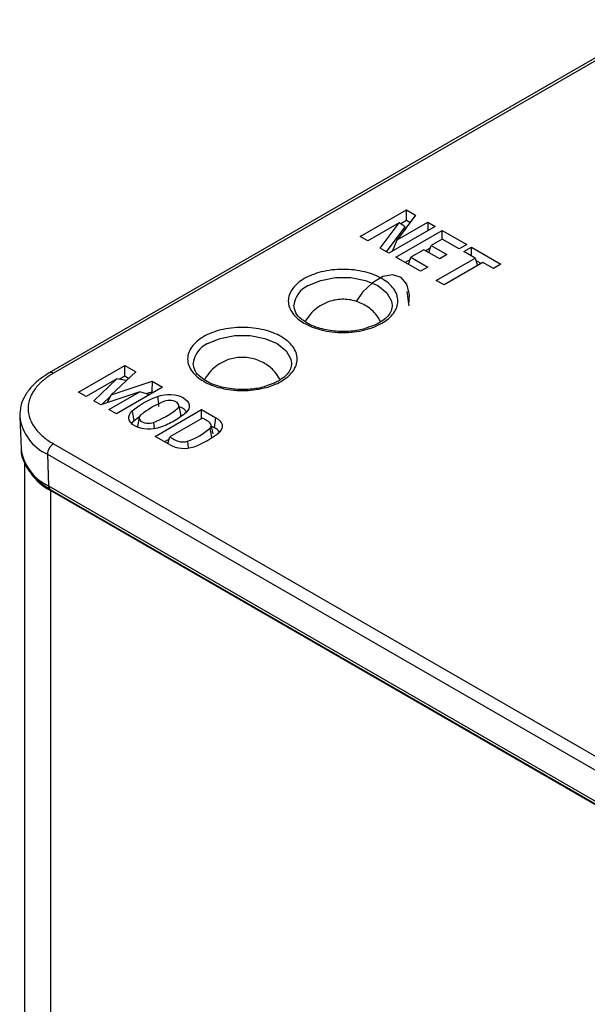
# Model space of a CAD drawing. Header units: inches. Extents: x 1.5 to 14.9, y 0.7 to 9.5.
# Tile 12 of 13: x 13.135 to 13.534, y 6.35 to 7.042. Entities that reach past the tile are written whole.
import ezdxf

# ---------------------------------------------------------------- set-up
doc = ezdxf.new("R2010")
doc.units = ezdxf.units.IN
doc.header["$MEASUREMENT"] = 0

msp = doc.modelspace()

# ---------------------------------------------------------------- linework, layer by layer
at = {"color": 7, "linetype": 'Continuous', "lineweight": 25}
for p, q in [((13.58615, 7.04218), (13.15604, 6.79388)), ((13.5891, 7.04189), (13.15899, 6.79359)), ((13.3746, 6.88964), (13.40714, 6.90843)), ((13.41345, 6.90478), (13.40049, 6.88737)), ((13.40714, 6.90843), (13.41345, 6.90478)), ((13.40714, 6.90086), (13.40714, 6.90843)), ((13.40195, 6.89941), (13.37982, 6.88663)), ((13.38865, 6.88153), (13.40195, 6.89941)), ((13.39305, 6.87899), (13.40608, 6.8965)), ((13.42728, 6.8968), (13.39474, 6.87802)), ((13.40049, 6.88737), (13.42206, 6.89981)), ((13.40608, 6.8965), (13.40195, 6.89941)), ((13.40714, 6.90086), (13.40315, 6.89856)), ((13.40951, 6.89949), (13.40714, 6.90086)), ((13.42206, 6.89981), (13.42728, 6.8968)), ((13.42206, 6.89981), (13.42206, 6.89379)), ((13.37982, 6.88663), (13.3746, 6.88964)), ((13.39963, 6.8752), (13.43217, 6.89398)), ((13.43217, 6.89398), (13.44936, 6.88405)), ((13.43217, 6.8879), (13.43217, 6.89398)), ((13.39721, 6.87944), (13.40049, 6.88737)), ((13.42284, 6.87841), (13.42437, 6.8834)), ((13.43217, 6.8879), (13.42437, 6.8834)), ((13.42437, 6.8834), (13.43546, 6.87699)), ((13.4441, 6.88102), (13.43217, 6.8879)), ((13.44936, 6.88405), (13.4441, 6.88102)), ((13.39474, 6.87802), (13.38865, 6.88153)), ((13.41928, 6.88046), (13.41007, 6.87514)), ((13.43037, 6.87406), (13.41928, 6.88046)), ((13.42381, 6.8816), (13.42056, 6.87972)), ((13.43546, 6.87699), (13.43037, 6.87406)), ((13.44742, 6.87909), (13.45269, 6.88213)), ((13.45522, 6.8746), (13.44742, 6.87909)), ((13.45269, 6.88213), (13.4734, 6.87017)), ((13.45269, 6.87606), (13.45269, 6.88213)), ((13.41682, 6.86527), (13.39963, 6.8752)), ((13.40952, 6.87334), (13.40618, 6.87141)), ((13.40852, 6.87007), (13.41007, 6.87514)), ((13.41007, 6.87514), (13.422, 6.86826)), ((13.42794, 6.85885), (13.45522, 6.8746)), ((13.46079, 6.87138), (13.43351, 6.85563)), ((13.45522, 6.8746), (13.45689, 6.86913)), ((13.4595, 6.87064), (13.45577, 6.87279)), ((13.46814, 6.86714), (13.46079, 6.87138)), ((13.4734, 6.87017), (13.46814, 6.86714)), ((13.422, 6.86826), (13.41682, 6.86527)), ((13.43351, 6.85563), (13.42794, 6.85885)), ((13.40888, 6.841), (13.40753, 6.85114)), ((13.39704, 6.84147), (13.39704, 6.84077)), ((13.32633, 6.80065), (13.32633, 6.79995)), ((13.17668, 6.7803), (13.20916, 6.79905)), ((13.21681, 6.79463), (13.19956, 6.77833)), ((13.20916, 6.79905), (13.21681, 6.79463)), ((13.20916, 6.79148), (13.20916, 6.79905)), ((13.20343, 6.78957), (13.18203, 6.77721)), ((13.18736, 6.77413), (13.20343, 6.78957)), ((13.19956, 6.77833), (13.22831, 6.78799)), ((13.21018, 6.78837), (13.20343, 6.78957)), ((13.20916, 6.79148), (13.20527, 6.78924)), ((13.21184, 6.78994), (13.20916, 6.79148)), ((13.22831, 6.78799), (13.22809, 6.78056)), ((13.22831, 6.78799), (13.23572, 6.78372)), ((13.18203, 6.77721), (13.17668, 6.7803)), ((13.21963, 6.78055), (13.19232, 6.77127)), ((13.19794, 6.76803), (13.21963, 6.78055)), ((13.23572, 6.78372), (13.20324, 6.76497)), ((13.22666, 6.77849), (13.21963, 6.78055)), ((13.22413, 6.77923), (13.22809, 6.78056)), ((13.22917, 6.77994), (13.22809, 6.78056)), ((13.19232, 6.77127), (13.18736, 6.77413)), ((13.19291, 6.77147), (13.19916, 6.77748)), ((13.19702, 6.77287), (13.19956, 6.77833)), ((13.20324, 6.76497), (13.19794, 6.76803)), ((13.21438, 6.76704), (13.21554, 6.76016)), ((13.23049, 6.74914), (13.26314, 6.76799)), ((13.24843, 6.76501), (13.24706, 6.77132)), ((13.26314, 6.76799), (13.27308, 6.76225)), ((13.26314, 6.76173), (13.26314, 6.76799)), ((13.1353, 6.76283), (13.13626, 6.74034)), ((13.21405, 6.7582), (13.21554, 6.76016)), ((13.21554, 6.76016), (13.21907, 6.76282)), ((13.21934, 6.76258), (13.21795, 6.75618)), ((13.2293, 6.75901), (13.22981, 6.7544)), ((13.26362, 6.762), (13.24085, 6.74886)), ((13.27213, 6.75524), (13.27308, 6.76225)), ((13.27124, 6.75084), (13.26986, 6.75718)), ((13.27002, 6.75645), (13.27213, 6.75524)), ((13.15899, 6.74394), (13.74361, 6.40645)), ((13.24043, 6.7434), (13.23049, 6.74914)), ((13.24037, 6.74728), (13.23704, 6.74535)), ((13.23937, 6.74401), (13.24085, 6.74886)), ((13.25321, 6.74569), (13.25368, 6.74108)), ((13.13863, 6.73047), (13.13863, 5.22009)), ((13.15482, 6.73654), (13.73944, 6.39905)), ((13.15482, 6.73654), (13.1555, 6.71443)), ((13.1555, 6.71443), (13.74012, 6.37694)), ((13.15672, 6.7119), (13.74134, 6.3744)), ((13.74242, 6.37311), (13.15693, 6.71111)), ((13.15693, 6.71111), (13.15693, 5.19458))]:
    msp.add_line(p, q, dxfattribs=at)
at = {"color": 7, "linetype": 'Continuous', "lineweight": 25, "flags": 128}
for points in [[(13.40876, 6.84192), (13.40906, 6.84893), (13.40726, 6.8561), (13.40325, 6.86087), (13.39746, 6.86273), (13.39053, 6.86148), (13.3832, 6.85724), (13.37626, 6.85049), (13.37162, 6.84394)], [(13.33806, 6.85521), (13.34681, 6.85888), (13.35709, 6.86081), (13.3679, 6.86081), (13.37818, 6.85888), (13.38693, 6.85521), (13.39328, 6.85016), (13.39662, 6.84422), (13.39704, 6.84147)], [(13.26735, 6.81439), (13.2761, 6.81806), (13.28638, 6.81999), (13.29719, 6.81999), (13.30747, 6.81806), (13.31622, 6.81439), (13.32257, 6.80934), (13.32591, 6.8034), (13.32633, 6.80065)], [(13.27308, 6.76225), (13.2747, 6.76124), (13.27599, 6.76009), (13.27692, 6.75882), (13.27746, 6.75749), (13.2776, 6.75612), (13.27734, 6.75475), (13.27668, 6.75344), (13.27564, 6.7522)]]:
    msp.add_lwpolyline(points, dxfattribs=at)
at = {"color": 7, "linetype": 'Continuous', "lineweight": 25}
for centre, radius, start, end in [((13.34476, 6.83968), 0.01691, 113.34949, 173.9164), ((13.27405, 6.79886), 0.01691, 113.34949, 173.9164), ((13.15726, 6.79118), 0.00297, 54.34398, 113.48603), ((13.16889, 6.76737), 0.03388, 187.49523, 245.4666), ((13.23561, 6.79453), 0.05191, 289.81444, 310.18017), ((13.23944, 6.79433), 0.05554, 289.32937, 310.66525), ((13.26851, 6.74768), 0.00838, 32.32874, 64.43119), ((13.16384, 6.73633), 0.00902, 122.49967, 178.65517), ((13.1694, 6.74485), 0.03344, 187.75967, 245.44299), ((13.25079, 6.76226), 0.02152, 241.23471, 289.08625), ((13.17587, 6.7467), 0.04032, 215.77151, 241.98496), ((13.15837, 6.71425), 0.00288, 176.42553, 234.96706)]:
    msp.add_arc(centre, radius, start, end, dxfattribs=at)
for points, knots in [([(13.38971, 6.82869), (13.388, 6.8277), (13.38427, 6.82591), (13.3777, 6.82384), (13.37036, 6.82248), (13.3625, 6.82203), (13.35463, 6.82248), (13.3473, 6.82384), (13.34073, 6.82591), (13.33512, 6.8286), (13.33046, 6.83183), (13.32687, 6.83563), (13.32453, 6.83986), (13.32374, 6.8444), (13.32452, 6.84894), (13.32687, 6.85317), (13.33046, 6.85697), (13.33512, 6.8602), (13.34072, 6.86289), (13.34729, 6.86497), (13.35463, 6.86632), (13.36249, 6.86677), (13.37036, 6.86632), (13.37769, 6.86497), (13.38426, 6.8629), (13.38987, 6.86021), (13.39453, 6.85697), (13.39812, 6.85318), (13.40046, 6.84894), (13.40125, 6.8444), (13.40046, 6.83986), (13.39812, 6.83563), (13.39453, 6.83184), (13.39142, 6.82968), (13.38971, 6.82869)], [0, 0, 0, 0, 0.02999, 0.060002, 0.092479, 0.125, 0.157477, 0.189998, 0.219977, 0.25, 0.279979, 0.310002, 0.342479, 0.375, 0.407477, 0.439998, 0.469977, 0.5, 0.529979, 0.560002, 0.592479, 0.625, 0.657477, 0.689998, 0.719977, 0.75, 0.779979, 0.810002, 0.842479, 0.875, 0.907477, 0.939998, 0.969988, 1, 1, 1, 1]), ([(13.33427, 6.83085), (13.33398, 6.83104), (13.33157, 6.83252), (13.32879, 6.83617), (13.32824, 6.83965), (13.32795, 6.84148)], [0, 0, 0, 0, 0.061883, 0.506662, 1, 1, 1, 1]), ([(13.38899, 6.82973), (13.38782, 6.83171), (13.38507, 6.83636), (13.37815, 6.84175), (13.36915, 6.84538), (13.3595, 6.8459), (13.35124, 6.84376), (13.34498, 6.84027), (13.33991, 6.83601), (13.33743, 6.83231), (13.33609, 6.83031)], [0, 0, 0, 0, 0.106893, 0.250844, 0.399877, 0.554842, 0.693809, 0.792901, 0.887812, 1, 1, 1, 1]), ([(13.39704, 6.84148), (13.39692, 6.84014), (13.39669, 6.83757), (13.3942, 6.83389), (13.39164, 6.83131), (13.38962, 6.83012), (13.3892, 6.82987)], [0, 0, 0, 0, 0.336523, 0.644991, 0.925961, 1, 1, 1, 1]), ([(13.38047, 6.82593), (13.37931, 6.82546), (13.37526, 6.82384), (13.3668, 6.8228), (13.35574, 6.82289), (13.34615, 6.82486), (13.33875, 6.82771), (13.33575, 6.82982), (13.33427, 6.83085)], [0, 0, 0, 0, 0.081769, 0.284047, 0.477806, 0.708738, 0.85716, 1, 1, 1, 1]), ([(13.3892, 6.82987), (13.38826, 6.82923), (13.3859, 6.82764), (13.38251, 6.82657), (13.38047, 6.82593)], [0, 0, 0, 0, 0.398391, 1, 1, 1, 1]), ([(13.319, 6.78787), (13.31729, 6.78688), (13.31355, 6.78509), (13.30699, 6.78302), (13.29965, 6.78166), (13.29179, 6.78121), (13.28392, 6.78166), (13.27659, 6.78302), (13.27001, 6.78509), (13.26441, 6.78778), (13.25975, 6.79101), (13.25616, 6.79481), (13.25381, 6.79904), (13.25303, 6.80358), (13.25381, 6.80812), (13.25616, 6.81235), (13.25975, 6.81615), (13.26441, 6.81938), (13.27001, 6.82207), (13.27658, 6.82415), (13.28392, 6.8255), (13.29178, 6.82595), (13.29965, 6.8255), (13.30698, 6.82415), (13.31355, 6.82208), (13.31916, 6.81939), (13.32382, 6.81615), (13.32741, 6.81236), (13.32975, 6.80812), (13.33053, 6.80358), (13.32975, 6.79904), (13.32741, 6.79481), (13.32382, 6.79101), (13.32071, 6.78886), (13.319, 6.78787)], [0, 0, 0, 0, 0.02999, 0.060002, 0.092479, 0.125, 0.157477, 0.189998, 0.219977, 0.25, 0.279979, 0.310002, 0.342479, 0.375, 0.407477, 0.439998, 0.469977, 0.5, 0.529979, 0.560002, 0.592479, 0.625, 0.657477, 0.689998, 0.719977, 0.75, 0.779979, 0.810002, 0.842479, 0.875, 0.907477, 0.939998, 0.969988, 1, 1, 1, 1]), ([(13.26356, 6.79003), (13.26327, 6.79022), (13.26086, 6.7917), (13.25808, 6.79535), (13.25753, 6.79883), (13.25724, 6.80066)], [0, 0, 0, 0, 0.061883, 0.506662, 1, 1, 1, 1]), ([(13.31797, 6.78937), (13.31689, 6.79119), (13.31423, 6.79567), (13.30743, 6.80093), (13.29844, 6.80456), (13.28879, 6.80508), (13.28053, 6.80294), (13.27427, 6.79945), (13.2692, 6.79519), (13.26672, 6.79149), (13.26537, 6.78949)], [0, 0, 0, 0, 0.099094, 0.244302, 0.394636, 0.550955, 0.691135, 0.791092, 0.886833, 1, 1, 1, 1]), ([(13.32633, 6.80066), (13.32621, 6.79932), (13.32598, 6.79675), (13.32348, 6.79307), (13.32093, 6.79049), (13.31891, 6.7893), (13.31849, 6.78905)], [0, 0, 0, 0, 0.336523, 0.644991, 0.925961, 1, 1, 1, 1]), ([(13.1561, 6.79384), (13.15394, 6.79252), (13.14924, 6.78965), (13.14347, 6.78427), (13.13877, 6.77787), (13.13565, 6.77066), (13.13546, 6.76555), (13.13536, 6.76298)], [0, 0, 0, 0, 0.171058, 0.370822, 0.575178, 0.786533, 1, 1, 1, 1]), ([(13.15899, 6.79359), (13.15823, 6.79314), (13.1567, 6.79223), (13.15458, 6.79078), (13.1526, 6.78929), (13.15077, 6.78773), (13.14908, 6.78611), (13.14754, 6.78444), (13.14488, 6.78113), (13.142, 6.77594), (13.14077, 6.76877), (13.142, 6.7616), (13.14513, 6.75595), (13.14862, 6.75182), (13.15162, 6.749), (13.15504, 6.74635), (13.15767, 6.74475), (13.15899, 6.74394)], [0, 0, 0, 0, 0.034551, 0.068856, 0.103014, 0.137125, 0.171292, 0.205614, 0.240191, 0.370055, 0.500029, 0.629892, 0.759866, 0.82015, 0.879906, 0.939676, 1, 1, 1, 1]), ([(13.30976, 6.78511), (13.3086, 6.78464), (13.30455, 6.78302), (13.29609, 6.78198), (13.28503, 6.78207), (13.27544, 6.78404), (13.26804, 6.78689), (13.26504, 6.789), (13.26356, 6.79003)], [0, 0, 0, 0, 0.0817691, 0.2840468, 0.4778064, 0.7087382, 0.8571603, 1, 1, 1, 1]), ([(13.31849, 6.78905), (13.31755, 6.78841), (13.31519, 6.78682), (13.3118, 6.78575), (13.30976, 6.78511)], [0, 0, 0, 0, 0.3983908, 1, 1, 1, 1]), ([(13.23213, 6.77728), (13.23773, 6.77948), (13.24566, 6.77899), (13.255, 6.7736), (13.25585, 6.76902), (13.25205, 6.76579)], [0.0098039, 0.0098039, 0.0098039, 0.0098039, 0.5, 0.5, 0.9901961, 0.9901961, 0.9901961, 0.9901961]), ([(13.23713, 6.77382), (13.23138, 6.77157), (13.2264, 6.76883), (13.2217, 6.76523), (13.22118, 6.76483), (13.22021, 6.764), (13.21978, 6.76356), (13.21903, 6.76211), (13.21932, 6.76104), (13.22104, 6.75932), (13.22261, 6.75872), (13.22602, 6.75829), (13.22785, 6.75844), (13.2293, 6.75901)], [0, 0, 0, 0, 0.5, 0.5, 0.5625, 0.5625, 0.625, 0.625, 0.75, 0.75, 0.875, 0.875, 1, 1, 1, 1]), ([(13.2293, 6.75901), (13.23523, 6.76133), (13.24054, 6.76429), (13.24584, 6.76847), (13.24682, 6.76924), (13.24733, 6.77116), (13.24684, 6.77222), (13.244, 6.77443), (13.23993, 6.77491), (13.23713, 6.77382)], [0, 0, 0, 0, 0.5, 0.5, 0.625, 0.625, 0.75, 0.75, 1, 1, 1, 1]), ([(13.2343, 6.75554), (13.2287, 6.75334), (13.22077, 6.75384), (13.21143, 6.75923), (13.21058, 6.7638), (13.21438, 6.76704)], [0.0098039, 0.0098039, 0.0098039, 0.0098039, 0.5, 0.5, 0.9901961, 0.9901961, 0.9901961, 0.9901961]), ([(13.24732, 6.7701), (13.24812, 6.7698), (13.25008, 6.76907), (13.2518, 6.76758), (13.25224, 6.76645), (13.25238, 6.7661)], [0, 0, 0, 0, 0.3205426, 0.78813, 1, 1, 1, 1]), ([(13.24831, 6.76355), (13.24841, 6.76379), (13.24864, 6.76427), (13.24843, 6.76476), (13.24833, 6.765)], [0, 0, 0, 0, 0.497823, 1, 1, 1, 1]), ([(13.26911, 6.75487), (13.27021, 6.756), (13.27018, 6.75765), (13.26771, 6.75994), (13.26549, 6.76092), (13.26362, 6.762)], [0.0841656, 0.0841656, 0.0841656, 0.0841656, 0.537549, 0.537549, 0.9909323, 0.9909323, 0.9909323, 0.9909323]), ([(13.24085, 6.74886), (13.24299, 6.74763), (13.24478, 6.7463), (13.2487, 6.74506), (13.25137, 6.74509), (13.25321, 6.74569)], [0.0091364, 0.0091364, 0.0091364, 0.0091364, 0.4659564, 0.4659564, 0.9227764, 0.9227764, 0.9227764, 0.9227764]), ([(13.13638, 6.74034), (13.13635, 6.74007), (13.13603, 6.73673), (13.1382, 6.73063), (13.14284, 6.72294), (13.14912, 6.71669), (13.15438, 6.71344), (13.15679, 6.71194)], [0, 0, 0, 0, 0.024369, 0.299993, 0.549802, 0.793486, 1, 1, 1, 1])]:
    msp.add_open_spline(points, degree=3, knots=knots, dxfattribs=at)
for points in [[(13.21438, 6.76704), (13.21895, 6.77113), (13.22504, 6.77465), (13.23213, 6.77728)], [(13.23213, 6.77728), (13.23239, 6.77492), (13.23264, 6.77255), (13.2329, 6.77019)], [(13.25205, 6.76579), (13.24977, 6.76374), (13.2471, 6.76184), (13.24412, 6.76011)], [(13.24412, 6.76011), (13.24114, 6.75839), (13.23784, 6.75686), (13.2343, 6.75554)], [(13.2703, 6.74802), (13.2699, 6.7503), (13.2695, 6.75259), (13.26911, 6.75487)]]:
    msp.add_open_spline(points, degree=3, dxfattribs=at)

doc.saveas('drawing.dxf')
